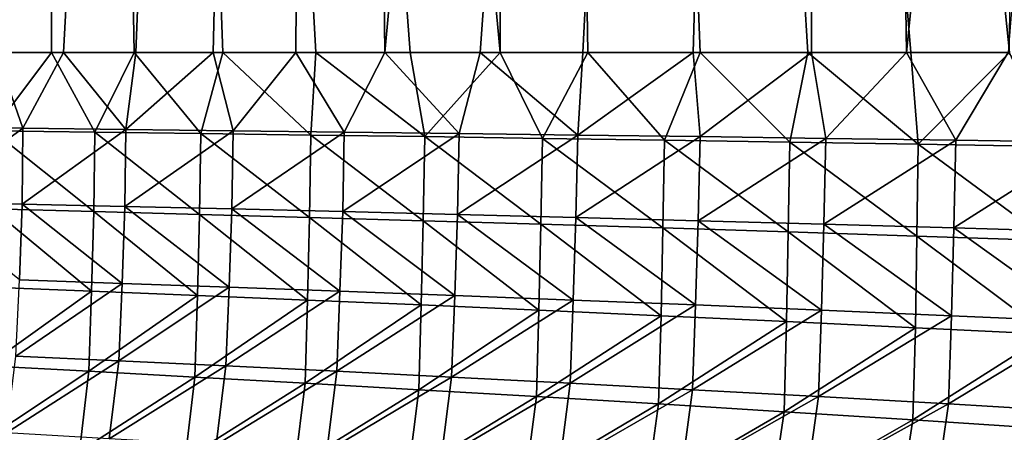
# Model space of a CAD drawing. Header units: metres. Extents: x -155 to 25, y -152 to 27.
# Tile 76 of 124: x -17.23 to -13.49, y -131.76 to -130.2. Entities that reach past the tile are written whole.
import ezdxf

# ---------------------------------------------------------------- set-up
doc = ezdxf.new("R2010")
doc.units = ezdxf.units.M
doc.layers.add('solid_12_401_052_XXX', color=7, linetype='CONTINUOUS')

msp = doc.modelspace()

# ---------------------------------------------------------------- linework, layer by layer
at = {"layer": 'solid_12_401_052_XXX'}
for points in [[(-17.128313, -111.850677, 13.013415), (-18.620365, -111.850677, 10.772732), (-17.387865, -130.322372, 12.664814)], [(-17.724586, -111.850677, -12.189494), (-16.062511, -111.850677, -14.307132), (-17.669394, -130.322372, -12.2693)], [(-16.062511, -111.850677, -14.307132), (-17.316729, -130.322372, -12.761827), (-17.669394, -130.322372, -12.2693)], [(-17.128313, -111.850677, 13.013415), (-17.387865, -130.322372, 12.664814), (-17.10718, -130.322372, 13.041162)], [(-16.062511, -111.850677, -14.307132), (-17.061279, -130.322372, -13.101107), (-17.316729, -130.322372, -12.761827)], [(-17.128313, -111.850677, 13.013415), (-17.10718, -130.322372, 13.041162), (-16.793608, -130.322372, 13.442226)], [(-17.128313, -111.850677, 13.013415), (-16.793608, -130.322372, 13.442226), (-16.457558, -130.322372, 13.851288)], [(-17.128313, -111.850677, 13.013415), (-16.457558, -130.322372, 13.851288), (-16.103998, -130.322372, 14.26046)], [(-17.128313, -111.850677, 13.013415), (-16.103998, -130.322372, 14.26046), (-15.74652, -130.322372, 14.653893)], [(-17.128313, -111.850677, 13.013415), (-15.74652, -130.322372, 14.653893), (-15.404851, -130.322372, 15.012346)], [(-15.367952, -111.850677, 15.050082), (-17.128313, -111.850677, 13.013415), (-15.404851, -130.322372, 15.012346)], [(-16.062511, -111.850677, -14.307132), (-16.787386, -130.322372, -13.449991), (-17.061279, -130.322372, -13.101107)], [(-16.062511, -111.850677, -14.307132), (-16.494049, -130.322372, -13.80785), (-16.787386, -130.322372, -13.449991)], [(-16.062511, -111.850677, -14.307132), (-16.17993, -130.322372, -14.174325), (-16.494049, -130.322372, -13.80785)], [(-16.062511, -111.850677, -14.307132), (-15.842266, -130.322372, -14.550422), (-16.17993, -130.322372, -14.174325)], [(-16.062511, -111.850677, -14.307132), (-14.148838, -111.850677, -16.200472), (-15.842266, -130.322372, -14.550422)], [(-14.148838, -111.850677, -16.200472), (-15.480776, -130.322372, -14.934111), (-15.842266, -130.322372, -14.550422)], [(-14.148838, -111.850677, -16.200472), (-15.091816, -130.322372, -15.326719), (-15.480776, -130.322372, -14.934111)], [(-15.367952, -111.850677, 15.050082), (-15.404851, -130.322372, 15.012346), (-15.073125, -130.322372, 15.345084)], [(-15.367952, -111.850677, 15.050082), (-15.073125, -130.322372, 15.345084), (-14.646888, -130.322372, 15.752063)], [(-15.367952, -111.850677, 15.050082), (-14.646888, -130.322372, 15.752063), (-14.238252, -130.322372, 16.122021)], [(-15.367952, -111.850677, 15.050082), (-14.238252, -130.322372, 16.122021), (-13.84755, -130.322372, 16.458488)], [(-15.367952, -111.850677, 15.050082), (-13.84755, -130.322372, 16.458488), (-13.474186, -130.322372, 16.765213)], [(-13.36688, -111.850677, 16.850803), (-15.367952, -111.850677, 15.050082), (-13.474186, -130.322372, 16.765213)], [(-14.148838, -111.850677, -16.200472), (-14.673323, -130.322372, -15.727465), (-15.091816, -130.322372, -15.326719)], [(-14.148838, -111.850677, -16.200472), (-14.224128, -130.322372, -16.134472), (-14.673323, -130.322372, -15.727465)], [(-14.148838, -111.850677, -16.200472), (-13.864428, -130.322372, -16.444288), (-14.224128, -130.322372, -16.134472)], [(-14.148838, -111.850677, -16.200472), (-12.013566, -111.850677, -17.839828), (-13.864428, -130.322372, -16.444288)], [(-12.013566, -111.850677, -17.839828), (-13.478556, -130.322372, -16.761703), (-13.864428, -130.322372, -16.444288)], [(-17.215916, -130.609329, -12.851859), (-17.591936, -130.605331, -12.332649), (-17.316729, -130.322372, -12.761827)], [(-17.33003, -130.618378, 12.698661), (-17.10718, -130.322372, 13.041162), (-17.387865, -130.322372, 12.664814)], [(-17.33003, -130.618378, 12.698661), (-16.94286, -130.623444, 13.21136), (-17.10718, -130.322372, 13.041162)], [(-17.215916, -130.609329, -12.851859), (-17.316729, -130.322372, -12.761827), (-17.061279, -130.322372, -13.101107)], [(-16.824436, -130.613678, -13.360135), (-17.215916, -130.609329, -12.851859), (-17.061279, -130.322372, -13.101107)], [(-16.94286, -130.623444, 13.21136), (-16.793608, -130.322372, 13.442226), (-17.10718, -130.322372, 13.041162)], [(-16.824436, -130.613678, -13.360135), (-17.061279, -130.322372, -13.101107), (-16.787386, -130.322372, -13.449991)], [(-16.94286, -130.623444, 13.21136), (-16.540398, -130.628876, 13.712684), (-16.793608, -130.322372, 13.442226)], [(-16.824436, -130.613678, -13.360135), (-16.787386, -130.322372, -13.449991), (-16.494049, -130.322372, -13.80785)], [(-16.417812, -130.618378, -13.856977), (-16.824436, -130.613678, -13.360135), (-16.494049, -130.322372, -13.80785)], [(-16.540398, -130.628876, 13.712684), (-16.457558, -130.322372, 13.851288), (-16.793608, -130.322372, 13.442226)], [(-16.540398, -130.628876, 13.712684), (-16.122967, -130.634689, 14.202145), (-16.457558, -130.322372, 13.851288)], [(-16.417812, -130.618378, -13.856977), (-16.494049, -130.322372, -13.80785), (-16.17993, -130.322372, -14.174325)], [(-16.122967, -130.634689, 14.202145), (-16.103998, -130.322372, 14.26046), (-16.457558, -130.322372, 13.851288)], [(-15.996371, -130.623444, -14.341899), (-16.417812, -130.618378, -13.856977), (-16.17993, -130.322372, -14.174325)], [(-15.996371, -130.623444, -14.341899), (-16.17993, -130.322372, -14.174325), (-15.842266, -130.322372, -14.550422)], [(-16.122967, -130.634689, 14.202145), (-15.6909, -130.640869, 14.679264), (-16.103998, -130.322372, 14.26046)], [(-15.6909, -130.640869, 14.679264), (-15.74652, -130.322372, 14.653893), (-16.103998, -130.322372, 14.26046)], [(-15.560458, -130.628876, -14.814423), (-15.996371, -130.623444, -14.341899), (-15.842266, -130.322372, -14.550422)], [(-15.560458, -130.628876, -14.814423), (-15.842266, -130.322372, -14.550422), (-15.480776, -130.322372, -14.934111)], [(-15.6909, -130.640869, 14.679264), (-15.404851, -130.322372, 15.012346), (-15.74652, -130.322372, 14.653893)], [(-15.6909, -130.640869, 14.679264), (-15.244637, -130.647461, 15.143484), (-15.404851, -130.322372, 15.012346)], [(-15.110424, -130.634689, -15.274084), (-15.560458, -130.628876, -14.814423), (-15.480776, -130.322372, -14.934111)], [(-15.110424, -130.634689, -15.274084), (-15.480776, -130.322372, -14.934111), (-15.091816, -130.322372, -15.326719)], [(-15.244637, -130.647461, 15.143484), (-15.073125, -130.322372, 15.345084), (-15.404851, -130.322372, 15.012346)], [(-15.244637, -130.647461, 15.143484), (-14.78214, -130.654434, 15.596624), (-15.073125, -130.322372, 15.345084)], [(-15.110424, -130.634689, -15.274084), (-15.091816, -130.322372, -15.326719), (-14.673323, -130.322372, -15.727465)], [(-14.646635, -130.640884, -15.720429), (-15.110424, -130.634689, -15.274084), (-14.673323, -130.322372, -15.727465)], [(-14.78214, -130.654434, 15.596624), (-14.646888, -130.322372, 15.752063), (-15.073125, -130.322372, 15.345084)], [(-14.78214, -130.654434, 15.596624), (-14.307058, -130.661819, 16.034946), (-14.646888, -130.322372, 15.752063)], [(-14.646635, -130.640884, -15.720429), (-14.673323, -130.322372, -15.727465), (-14.224128, -130.322372, -16.134472)], [(-14.307058, -130.661819, 16.034946), (-14.238252, -130.322372, 16.122021), (-14.646888, -130.322372, 15.752063)], [(-14.169569, -130.647461, -16.152931), (-14.646635, -130.640884, -15.720429), (-14.224128, -130.322372, -16.134472)], [(-14.307058, -130.661819, 16.034946), (-13.8194, -130.669601, 16.458504), (-14.238252, -130.322372, 16.122021)], [(-13.8194, -130.669601, 16.458504), (-13.84755, -130.322372, 16.458488), (-14.238252, -130.322372, 16.122021)], [(-14.169569, -130.647461, -16.152931), (-14.224128, -130.322372, -16.134472), (-13.864428, -130.322372, -16.444288)], [(-13.677068, -130.654434, -16.573265), (-14.169569, -130.647461, -16.152931), (-13.864428, -130.322372, -16.444288)], [(-13.677068, -130.654434, -16.573265), (-13.864428, -130.322372, -16.444288), (-13.478556, -130.322372, -16.761703)], [(-13.8194, -130.669601, 16.458504), (-13.474186, -130.322372, 16.765213), (-13.84755, -130.322372, 16.458488)], [(-13.8194, -130.669601, 16.458504), (-13.319834, -130.677811, 16.866756), (-13.474186, -130.322372, 16.765213)], [(-13.173029, -130.661819, -16.977953), (-13.677068, -130.654434, -16.573265), (-13.478556, -130.322372, -16.761703)], [(-17.593088, -130.888702, -12.302171), (-17.591936, -130.605331, -12.332649), (-17.215916, -130.609329, -12.851859)], [(-17.218395, -130.896683, -12.819471), (-17.593088, -130.888702, -12.302171), (-17.215916, -130.609329, -12.851859)], [(-17.218395, -130.896683, -12.819471), (-17.215916, -130.609329, -12.851859), (-16.824436, -130.613678, -13.360135)], [(-16.828171, -130.905365, -13.326429), (-17.218395, -130.896683, -12.819471), (-16.824436, -130.613678, -13.360135)], [(-16.828171, -130.905365, -13.326429), (-16.824436, -130.613678, -13.360135), (-16.417812, -130.618378, -13.856977)], [(-17.332544, -130.914764, 12.663939), (-16.946381, -130.924881, 13.176323), (-17.33003, -130.618378, 12.698661)], [(-16.946381, -130.924881, 13.176323), (-16.94286, -130.623444, 13.21136), (-17.33003, -130.618378, 12.698661)], [(-16.946381, -130.924881, 13.176323), (-16.5448, -130.935745, 13.677821), (-16.94286, -130.623444, 13.21136)], [(-16.5448, -130.935745, 13.677821), (-16.540398, -130.628876, 13.712684), (-16.94286, -130.623444, 13.21136)], [(-16.422701, -130.914764, -13.822509), (-16.828171, -130.905365, -13.326429), (-16.417812, -130.618378, -13.856977)], [(-16.5448, -130.935745, 13.677821), (-16.128092, -130.947357, 14.16791), (-16.540398, -130.628876, 13.712684)], [(-16.128092, -130.947357, 14.16791), (-16.122967, -130.634689, 14.202145), (-16.540398, -130.628876, 13.712684)], [(-16.422701, -130.914764, -13.822509), (-16.417812, -130.618378, -13.856977), (-15.996371, -130.623444, -14.341899)], [(-16.002289, -130.924881, -14.307185), (-16.422701, -130.914764, -13.822509), (-15.996371, -130.623444, -14.341899)], [(-16.128092, -130.947357, 14.16791), (-15.696556, -130.959732, 14.646073), (-16.122967, -130.634689, 14.202145)], [(-15.696556, -130.959732, 14.646073), (-15.6909, -130.640869, 14.679264), (-16.122967, -130.634689, 14.202145)], [(-16.002289, -130.924881, -14.307185), (-15.996371, -130.623444, -14.341899), (-15.560458, -130.628876, -14.814423)], [(-15.567242, -130.935745, -14.779944), (-16.002289, -130.924881, -14.307185), (-15.560458, -130.628876, -14.814423)], [(-15.696556, -130.959732, 14.646073), (-15.250596, -130.9729, 15.111721), (-15.6909, -130.640869, 14.679264)], [(-15.250596, -130.9729, 15.111721), (-15.244637, -130.647461, 15.143484), (-15.6909, -130.640869, 14.679264)], [(-15.567242, -130.935745, -14.779944), (-15.560458, -130.628876, -14.814423), (-15.110424, -130.634689, -15.274084)], [(-15.117886, -130.947357, -15.240281), (-15.567242, -130.935745, -14.779944), (-15.110424, -130.634689, -15.274084)], [(-15.250596, -130.9729, 15.111721), (-14.788218, -130.986862, 15.566561), (-15.244637, -130.647461, 15.143484)], [(-14.788218, -130.986862, 15.566561), (-14.78214, -130.654434, 15.596624), (-15.244637, -130.647461, 15.143484)], [(-15.117886, -130.947357, -15.240281), (-15.110424, -130.634689, -15.274084), (-14.646635, -130.640884, -15.720429)], [(-14.654556, -130.959747, -15.687705), (-15.117886, -130.947357, -15.240281), (-14.646635, -130.640884, -15.720429)], [(-14.788218, -130.986862, 15.566561), (-14.31293, -131.001617, 16.006924), (-14.78214, -130.654434, 15.596624)], [(-14.31293, -131.001617, 16.006924), (-14.307058, -130.661819, 16.034946), (-14.78214, -130.654434, 15.596624)], [(-14.654556, -130.959747, -15.687705), (-14.646635, -130.640884, -15.720429), (-14.169569, -130.647461, -16.152931)], [(-14.177694, -130.9729, -16.121653), (-14.654556, -130.959747, -15.687705), (-14.169569, -130.647461, -16.152931)], [(-14.177694, -130.9729, -16.121653), (-14.169569, -130.647461, -16.152931), (-13.677068, -130.654434, -16.573265)], [(-13.685195, -130.986862, -16.54369), (-14.177694, -130.9729, -16.121653), (-13.677068, -130.654434, -16.573265)], [(-13.685195, -130.986862, -16.54369), (-13.677068, -130.654434, -16.573265), (-13.173029, -130.661819, -16.977953)], [(-14.31293, -131.001617, 16.006924), (-13.824718, -131.017212, 16.43281), (-14.307058, -130.661819, 16.034946)], [(-13.824718, -131.017212, 16.43281), (-13.8194, -130.669601, 16.458504), (-14.307058, -130.661819, 16.034946)], [(-13.824718, -131.017212, 16.43281), (-13.324207, -131.03363, 16.843647), (-13.8194, -130.669601, 16.458504)], [(-13.324207, -131.03363, 16.843647), (-13.319834, -130.677811, 16.866756), (-13.8194, -130.669601, 16.458504)], [(-13.18081, -131.001617, -16.950399), (-13.685195, -130.986862, -16.54369), (-13.173029, -130.661819, -16.977953)], [(-17.228121, -131.183517, -12.791494), (-17.593088, -130.888702, -12.302171), (-17.218395, -130.896683, -12.819471)], [(-17.340624, -131.21077, 12.632641), (-16.954517, -131.226013, 13.144435), (-17.332544, -130.914764, 12.663939)], [(-16.954517, -131.226013, 13.144435), (-16.946381, -130.924881, 13.176323), (-17.332544, -130.914764, 12.663939)], [(-16.83819, -131.196609, -13.29683), (-17.228121, -131.183517, -12.791494), (-17.218395, -130.896683, -12.819471)], [(-16.83819, -131.196609, -13.29683), (-17.218395, -130.896683, -12.819471), (-16.828171, -130.905365, -13.326429)], [(-16.432924, -131.21077, -13.791823), (-16.83819, -131.196609, -13.29683), (-16.828171, -130.905365, -13.326429)], [(-16.432924, -131.21077, -13.791823), (-16.828171, -130.905365, -13.326429), (-16.422701, -130.914764, -13.822509)], [(-16.012609, -131.226013, -14.275915), (-16.432924, -131.21077, -13.791823), (-16.422701, -130.914764, -13.822509)], [(-16.012609, -131.226013, -14.275915), (-16.422701, -130.914764, -13.822509), (-16.002289, -130.924881, -14.307185)], [(-16.954517, -131.226013, 13.144435), (-16.552908, -131.242371, 13.645818), (-16.946381, -130.924881, 13.176323)], [(-16.552908, -131.242371, 13.645818), (-16.5448, -130.935745, 13.677821), (-16.946381, -130.924881, 13.176323)], [(-16.552908, -131.242371, 13.645818), (-16.136068, -131.259842, 14.136231), (-16.5448, -130.935745, 13.677821)], [(-16.136068, -131.259842, 14.136231), (-16.128092, -130.947357, 14.16791), (-16.5448, -130.935745, 13.677821)], [(-16.136068, -131.259842, 14.136231), (-15.704282, -131.278473, 14.615128), (-16.128092, -130.947357, 14.16791)], [(-15.704282, -131.278473, 14.615128), (-15.696556, -130.959732, 14.646073), (-16.128092, -130.947357, 14.16791)], [(-15.577541, -131.242371, -14.748556), (-16.012609, -131.226013, -14.275915), (-16.002289, -130.924881, -14.307185)], [(-15.577541, -131.242371, -14.748556), (-16.002289, -130.924881, -14.307185), (-15.567242, -130.935745, -14.779944)], [(-15.128034, -131.259857, -15.209208), (-15.577541, -131.242371, -14.748556), (-15.567242, -130.935745, -14.779944)], [(-15.128034, -131.259857, -15.209208), (-15.567242, -130.935745, -14.779944), (-15.117886, -130.947357, -15.240281)], [(-14.664404, -131.278473, -15.657347), (-15.128034, -131.259857, -15.209208), (-15.117886, -130.947357, -15.240281)], [(-14.664404, -131.278473, -15.657347), (-15.117886, -130.947357, -15.240281), (-14.654556, -130.959747, -15.687705)], [(-15.704282, -131.278473, 14.615128), (-15.257934, -131.298264, 15.081884), (-15.696556, -130.959732, 14.646073)], [(-15.257934, -131.298264, 15.081884), (-15.250596, -130.9729, 15.111721), (-15.696556, -130.959732, 14.646073)], [(-15.257934, -131.298264, 15.081884), (-14.795089, -131.319229, 15.538101), (-15.250596, -130.9729, 15.111721)], [(-14.795089, -131.319229, 15.538101), (-14.788218, -130.986862, 15.566561), (-15.250596, -130.9729, 15.111721)], [(-14.795089, -131.319229, 15.538101), (-14.319132, -131.341415, 15.980183), (-14.788218, -130.986862, 15.566561)], [(-14.319132, -131.341415, 15.980183), (-14.31293, -131.001617, 16.006924), (-14.788218, -130.986862, 15.566561)], [(-14.18708, -131.298264, -16.092373), (-14.664404, -131.278473, -15.657347), (-14.654556, -130.959747, -15.687705)], [(-14.18708, -131.298264, -16.092373), (-14.654556, -130.959747, -15.687705), (-14.177694, -130.9729, -16.121653)], [(-13.694022, -131.319229, -16.515753), (-14.18708, -131.298264, -16.092373), (-14.177694, -130.9729, -16.121653)], [(-13.694022, -131.319229, -16.515753), (-14.177694, -130.9729, -16.121653), (-13.685195, -130.986862, -16.54369)], [(-13.188852, -131.341415, -16.924131), (-13.694022, -131.319229, -16.515753), (-13.685195, -130.986862, -16.54369)], [(-13.188852, -131.341415, -16.924131), (-13.685195, -130.986862, -16.54369), (-13.18081, -131.001617, -16.950399)], [(-14.319132, -131.341415, 15.980183), (-13.830043, -131.364807, 16.408075), (-14.31293, -131.001617, 16.006924)], [(-13.830043, -131.364807, 16.408075), (-13.824718, -131.017212, 16.43281), (-14.31293, -131.001617, 16.006924)], [(-13.830043, -131.364807, 16.408075), (-13.32842, -131.389465, 16.821175), (-13.824718, -131.017212, 16.43281)], [(-13.32842, -131.389465, 16.821175), (-13.324207, -131.03363, 16.843647), (-13.824718, -131.017212, 16.43281)], [(-17.351643, -131.509201, 12.605797), (-16.954517, -131.226013, 13.144435), (-17.340624, -131.21077, 12.632641)], [(-17.24247, -131.472687, -12.768787), (-17.228121, -131.183517, -12.791494), (-16.83819, -131.196609, -13.29683)], [(-16.851753, -131.49025, -13.272223), (-17.24247, -131.472687, -12.768787), (-16.83819, -131.196609, -13.29683)], [(-16.851753, -131.49025, -13.272223), (-16.83819, -131.196609, -13.29683), (-16.432924, -131.21077, -13.791823)], [(-16.445745, -131.509201, -13.765814), (-16.851753, -131.49025, -13.272223), (-16.432924, -131.21077, -13.791823)], [(-16.445745, -131.509201, -13.765814), (-16.432924, -131.21077, -13.791823), (-16.012609, -131.226013, -14.275915)], [(-17.351643, -131.509201, 12.605797), (-16.964804, -131.529572, 13.116705), (-16.954517, -131.226013, 13.144435)], [(-16.964804, -131.529572, 13.116705), (-16.552908, -131.242371, 13.645818), (-16.954517, -131.226013, 13.144435)], [(-16.964804, -131.529572, 13.116705), (-16.562593, -131.551361, 13.61763), (-16.552908, -131.242371, 13.645818)], [(-16.562593, -131.551361, 13.61763), (-16.136068, -131.259842, 14.136231), (-16.552908, -131.242371, 13.645818)], [(-16.024759, -131.529572, -14.248972), (-16.445745, -131.509201, -13.765814), (-16.012609, -131.226013, -14.275915)], [(-16.024759, -131.529572, -14.248972), (-16.012609, -131.226013, -14.275915), (-15.577541, -131.242371, -14.748556)], [(-15.589124, -131.551361, -14.721115), (-16.024759, -131.529572, -14.248972), (-15.577541, -131.242371, -14.748556)], [(-15.589124, -131.551361, -14.721115), (-15.577541, -131.242371, -14.748556), (-15.128034, -131.259857, -15.209208)], [(-16.562593, -131.551361, 13.61763), (-16.145306, -131.574615, 14.107978), (-16.136068, -131.259842, 14.136231)], [(-16.145306, -131.574615, 14.107978), (-15.704282, -131.278473, 14.615128), (-16.136068, -131.259842, 14.136231)], [(-16.145306, -131.574615, 14.107978), (-15.713248, -131.59935, 14.587167), (-15.704282, -131.278473, 14.615128)], [(-15.713248, -131.59935, 14.587167), (-15.257934, -131.298264, 15.081884), (-15.704282, -131.278473, 14.615128)], [(-15.139172, -131.574615, -15.181672), (-15.589124, -131.551361, -14.721115), (-15.128034, -131.259857, -15.209208)], [(-15.139172, -131.574615, -15.181672), (-15.128034, -131.259857, -15.209208), (-14.664404, -131.278473, -15.657347)], [(-14.675251, -131.59935, -15.630083), (-15.139172, -131.574615, -15.181672), (-14.664404, -131.278473, -15.657347)], [(-14.675251, -131.59935, -15.630083), (-14.664404, -131.278473, -15.657347), (-14.18708, -131.298264, -16.092373)], [(-15.713248, -131.59935, 14.587167), (-15.266827, -131.62558, 15.054541), (-15.257934, -131.298264, 15.081884)], [(-15.266827, -131.62558, 15.054541), (-14.795089, -131.319229, 15.538101), (-15.257934, -131.298264, 15.081884)], [(-15.266827, -131.62558, 15.054541), (-14.804207, -131.653336, 15.511591), (-14.795089, -131.319229, 15.538101)], [(-14.804207, -131.653336, 15.511591), (-14.319132, -131.341415, 15.980183), (-14.795089, -131.319229, 15.538101)], [(-14.19781, -131.62558, -16.06572), (-14.675251, -131.59935, -15.630083), (-14.18708, -131.298264, -16.092373)], [(-14.19781, -131.62558, -16.06572), (-14.18708, -131.298264, -16.092373), (-13.694022, -131.319229, -16.515753)], [(-13.704918, -131.653336, -16.489946), (-14.19781, -131.62558, -16.06572), (-13.694022, -131.319229, -16.515753)], [(-13.704918, -131.653336, -16.489946), (-13.694022, -131.319229, -16.515753), (-13.188852, -131.341415, -16.924131)], [(-14.804207, -131.653336, 15.511591), (-14.328689, -131.682632, 15.954789), (-14.319132, -131.341415, 15.980183)], [(-14.328689, -131.682632, 15.954789), (-13.830043, -131.364807, 16.408075), (-14.319132, -131.341415, 15.980183)], [(-14.328689, -131.682632, 15.954789), (-13.840288, -131.713501, 16.384033), (-13.830043, -131.364807, 16.408075)], [(-13.840288, -131.713501, 16.384033), (-13.32842, -131.389465, 16.821175), (-13.830043, -131.364807, 16.408075)], [(-13.200109, -131.682632, -16.899469), (-13.704918, -131.653336, -16.489946), (-13.188852, -131.341415, -16.924131)], [(-13.840288, -131.713501, 16.384033), (-13.339616, -131.745956, 16.798685), (-13.32842, -131.389465, 16.821175)], [(-17.277555, -131.762909, -12.749677), (-17.24247, -131.472687, -12.768787), (-16.851753, -131.49025, -13.272223)], [(-17.386787, -131.808655, 12.579823), (-16.964804, -131.529572, 13.116705), (-17.351643, -131.509201, 12.605797)], [(-16.887621, -131.784973, -13.25069), (-17.277555, -131.762909, -12.749677), (-16.851753, -131.49025, -13.272223)], [(-16.887621, -131.784973, -13.25069), (-16.851753, -131.49025, -13.272223), (-16.445745, -131.509201, -13.765814)], [(-16.482578, -131.80867, -13.742329), (-16.887621, -131.784973, -13.25069), (-16.445745, -131.509201, -13.765814)], [(-16.482578, -131.80867, -13.742329), (-16.445745, -131.509201, -13.765814), (-16.024759, -131.529572, -14.248972)], [(-17.386787, -131.808655, 12.579823), (-17.001019, -131.83403, 13.089141), (-16.964804, -131.529572, 13.116705)], [(-17.001019, -131.83403, 13.089141), (-16.562593, -131.551361, 13.61763), (-16.964804, -131.529572, 13.116705)], [(-17.001019, -131.83403, 13.089141), (-16.600147, -131.861084, 13.58887), (-16.562593, -131.551361, 13.61763)], [(-16.600147, -131.861084, 13.58887), (-16.145306, -131.574615, 14.107978), (-16.562593, -131.551361, 13.61763)], [(-16.062769, -131.83403, -14.223973), (-16.482578, -131.80867, -13.742329), (-16.024759, -131.529572, -14.248972)], [(-16.062769, -131.83403, -14.223973), (-16.024759, -131.529572, -14.248972), (-15.589124, -131.551361, -14.721115)], [(-15.628549, -131.861084, -14.695016), (-16.062769, -131.83403, -14.223973), (-15.589124, -131.551361, -14.721115)], [(-15.628549, -131.861084, -14.695016), (-15.589124, -131.551361, -14.721115), (-15.139172, -131.574615, -15.181672)], [(-16.600147, -131.861084, 13.58887), (-16.184498, -131.889832, 14.078385), (-16.145306, -131.574615, 14.107978)], [(-16.184498, -131.889832, 14.078385), (-15.713248, -131.59935, 14.587167), (-16.145306, -131.574615, 14.107978)], [(-15.180286, -131.889832, -15.154855), (-15.628549, -131.861084, -14.695016), (-15.139172, -131.574615, -15.181672)], [(-15.180286, -131.889832, -15.154855), (-15.139172, -131.574615, -15.181672), (-14.675251, -131.59935, -15.630083)], [(-16.184498, -131.889832, 14.078385), (-15.754402, -131.920288, 14.557075), (-15.713248, -131.59935, 14.587167)], [(-15.754402, -131.920288, 14.557075), (-15.266827, -131.62558, 15.054541), (-15.713248, -131.59935, 14.587167)], [(-15.754402, -131.920288, 14.557075), (-15.310291, -131.952484, 15.024252), (-15.266827, -131.62558, 15.054541)], [(-15.310291, -131.952484, 15.024252), (-14.804207, -131.653336, 15.511591), (-15.266827, -131.62558, 15.054541)], [(-14.718357, -131.920288, -15.602901), (-15.180286, -131.889832, -15.154855), (-14.675251, -131.59935, -15.630083)], [(-14.718357, -131.920288, -15.602901), (-14.675251, -131.59935, -15.630083), (-14.19781, -131.62558, -16.06572)], [(-14.243235, -131.952499, -16.0385), (-14.718357, -131.920288, -15.602901), (-14.19781, -131.62558, -16.06572)], [(-14.243235, -131.952499, -16.0385), (-14.19781, -131.62558, -16.06572), (-13.704918, -131.653336, -16.489946)], [(-15.310291, -131.952484, 15.024252), (-14.850435, -131.98645, 15.481304), (-14.804207, -131.653336, 15.511591)], [(-14.850435, -131.98645, 15.481304), (-14.328689, -131.682632, 15.954789), (-14.804207, -131.653336, 15.511591)], [(-13.753098, -131.98645, -16.462919), (-14.243235, -131.952499, -16.0385), (-13.704918, -131.653336, -16.489946)], [(-13.753098, -131.98645, -16.462919), (-13.704918, -131.653336, -16.489946), (-13.200109, -131.682632, -16.899469)], [(-14.850435, -131.98645, 15.481304), (-14.378056, -132.022156, 15.924777), (-14.328689, -131.682632, 15.954789)], [(-14.378056, -132.022156, 15.924777), (-13.840288, -131.713501, 16.384033), (-14.328689, -131.682632, 15.954789)], [(-13.2514, -132.022171, -16.872932), (-13.753098, -131.98645, -16.462919), (-13.200109, -131.682632, -16.899469)], [(-14.378056, -132.022156, 15.924777), (-13.893205, -132.059662, 16.354521), (-13.840288, -131.713501, 16.384033)], [(-13.893205, -132.059662, 16.354521), (-13.339616, -131.745956, 16.798685), (-13.840288, -131.713501, 16.384033)], [(-13.893205, -132.059662, 16.354521), (-13.39651, -132.098969, 16.769867), (-13.339616, -131.745956, 16.798685)]]:
    msp.add_3dface(points, dxfattribs=at)

doc.saveas('drawing.dxf')
